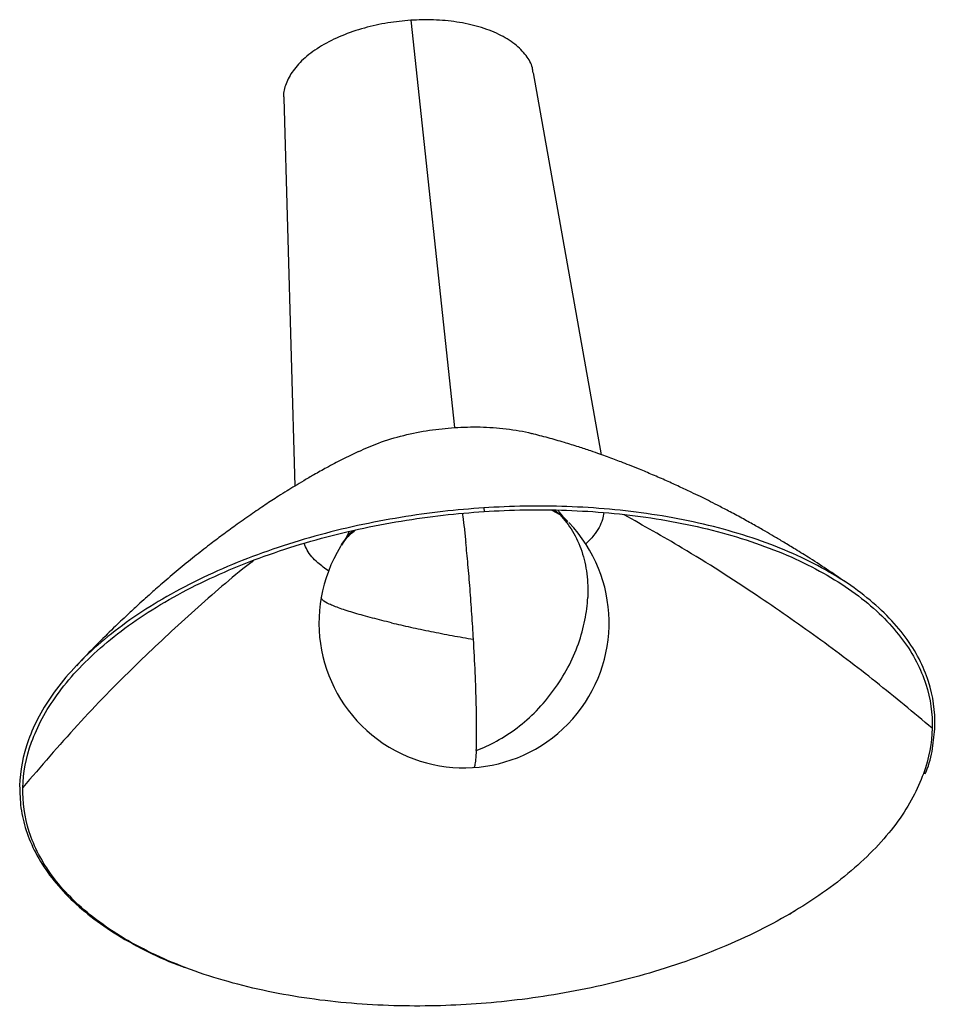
# Paper-space layout '_Inferior' of a CAD drawing. Header units: millimetres. Extents: x 269 to 519, y -705 to -109.
# Tile 3 of 3: x 291 to 481, y -313 to -109. Entities that reach past the tile are written whole.
import ezdxf

# ---------------------------------------------------------------- set-up
doc = ezdxf.new("R2010")
doc.units = ezdxf.units.MM

psp = doc.layouts.new('_Inferior')

# ---------------------------------------------------------------- linework, layer by layer
at = {"color": 7, "linetype": 'Continuous', "lineweight": 25}
for p, q in [((372.17, -109.58), (381.25, -193.79)), ((411.61, -199.42), (397.59, -120.43)), ((345.9, -125.71), (348.18, -205.91)), ((387.29, -210.41), (387.33, -211.17)), ((401.37, -210.88), (402.99, -211.81)), ((402.99, -211.81), (404.62, -213.27)), ((404.68, -213.25), (404.04, -212.6)), ((358.35, -217.36), (357.85, -218.13)), ((450.48, -294.42), (450.86, -294.2)), ((450.82, -294.17), (451.65, -293.72)), ((328.96, -306.68), (329.38, -306.82))]:
    psp.add_line(p, q, dxfattribs=at)
psp.add_arc((383.19, -234.17), 30, 148.2758, 43.6597, dxfattribs=at)
for points, knots in [([(372.17, -109.58), (370.59, -109.73), (367.33, -110.04), (362.48, -111.13), (357.81, -112.73), (353.62, -114.82), (350.2, -117.28), (347.71, -119.96), (346.32, -122.66), (345.77, -124.6), (345.93, -125.57), (345.96, -125.71)], [0, 0, 0, 0, 0.114364, 0.235579, 0.361832, 0.490765, 0.619698, 0.745952, 0.867167, 0.981531, 1, 1, 1, 1]), ([(397.49, -120.44), (397.45, -120.1), (397.32, -118.85), (396.11, -116.81), (393.82, -114.45), (390.5, -112.42), (386.41, -110.87), (381.81, -109.88), (377, -109.41), (373.75, -109.53), (372.17, -109.58)], [0, 0, 0, 0, 0.051396, 0.183994, 0.322105, 0.463146, 0.604187, 0.742298, 0.874896, 1, 1, 1, 1]), ([(361.41, -198.76), (362.75, -198.15), (365.64, -196.83), (370.63, -195.37), (375.95, -194.27), (379.51, -193.95), (381.25, -193.79)], [0, 0, 0, 0, 0.2307698, 0.498576, 0.7559265, 1, 1, 1, 1]), ([(381.25, -193.79), (383.01, -193.72), (386.64, -193.57), (391.98, -194.04), (395.6, -194.54), (397.2, -195.05), (397.22, -195.06)], [0, 0, 0, 0, 0.315223, 0.647835, 0.994026, 1, 1, 1, 1]), ([(463.37, -226.61), (461.79, -225.53), (458.93, -223.56), (455.04, -221.04), (451.93, -219.09), (449.44, -217.57), (447.37, -216.34), (445.33, -215.15), (443.11, -213.89), (440.58, -212.49), (438.04, -211.12), (435.74, -209.93), (433.8, -208.94), (431.99, -208.05), (430, -207.09), (427.67, -205.99), (425.01, -204.78), (422.24, -203.57), (419.68, -202.5), (417.52, -201.63), (415.78, -200.96), (414.27, -200.38), (412.82, -199.85), (411.19, -199.26), (409.21, -198.57), (406.73, -197.75), (403.77, -196.83), (400.5, -195.88), (398.33, -195.34), (397.22, -195.06)], [0, 0, 0, 0, 0.0710285, 0.1291113, 0.1743364, 0.2100681, 0.2399624, 0.2666511, 0.300277, 0.3380468, 0.3784684, 0.4125893, 0.4401043, 0.4645754, 0.4923883, 0.5281167, 0.5676771, 0.6109041, 0.6518312, 0.6831531, 0.7088826, 0.729673, 0.7518721, 0.7755378, 0.8050723, 0.8430365, 0.8892794, 0.943619, 1, 1, 1, 1]), ([(361.39, -198.72), (360.27, -199.27), (358.12, -200.32), (354.99, -201.98), (352.33, -203.46), (350.14, -204.73), (348.28, -205.85), (346.55, -206.92), (344.51, -208.2), (342.01, -209.83), (339.04, -211.84), (336.06, -213.95), (333.2, -216.04), (330.38, -218.18), (327.36, -220.55), (324.09, -223.21), (321.42, -225.48), (319.49, -227.16), (318.34, -228.18), (317.14, -229.25), (315.57, -230.67), (313.37, -232.71), (310.5, -235.45), (306.96, -238.93), (304.4, -241.59), (303.02, -243.04)], [0, 0, 0, 0, 0.062238, 0.118387, 0.16287, 0.198063, 0.229041, 0.256589, 0.286185, 0.332048, 0.382342, 0.435624, 0.481111, 0.524865, 0.577122, 0.633751, 0.689936, 0.713241, 0.732064, 0.748643, 0.775166, 0.813494, 0.863688, 0.925827, 1, 1, 1, 1]), ([(387.29, -210.41), (381.72, -210.77), (375.92, -211.42), (367.11, -212.87), (364.15, -213.43), (358.24, -214.73), (355.29, -215.46), (349.43, -217.09), (346.53, -217.99), (340.82, -219.94), (338.02, -221), (332.55, -223.27), (329.9, -224.48), (324.78, -227.03), (322.32, -228.38), (317.63, -231.18), (315.41, -232.64), (311.23, -235.64), (309.28, -237.19), (305.66, -240.35), (304, -241.97), (300.99, -245.23), (299.64, -246.87), (297.25, -250.18), (296.21, -251.84), (294.44, -255.14), (293.71, -256.78), (291.96, -261.64), (291.38, -264.81), (291.3, -267.83)], [0, 0, 0, 0, 0.125, 0.125, 0.1875, 0.1875, 0.25, 0.25, 0.3125, 0.3125, 0.375, 0.375, 0.4375, 0.4375, 0.5, 0.5, 0.5625, 0.5625, 0.625, 0.625, 0.6875, 0.6875, 0.75, 0.75, 0.8125, 0.8125, 0.875, 0.875, 1, 1, 1, 1]), ([(291.96, -268.22), (292.04, -265.22), (292.61, -262.07), (294.35, -257.24), (295.08, -255.61), (296.84, -252.33), (297.87, -250.68), (300.24, -247.4), (301.59, -245.76), (304.58, -242.52), (306.23, -240.92), (309.82, -237.78), (311.76, -236.24), (315.91, -233.25), (318.12, -231.81), (322.78, -229.02), (325.22, -227.68), (330.3, -225.15), (332.94, -223.95), (338.37, -221.69), (341.16, -220.64), (346.83, -218.7), (349.71, -217.81), (355.53, -216.19), (358.47, -215.46), (364.34, -214.18), (367.28, -213.62), (376.03, -212.17), (381.79, -211.53), (387.33, -211.17)], [0, 0, 0, 0, 0.125, 0.125, 0.1875, 0.1875, 0.25, 0.25, 0.3125, 0.3125, 0.375, 0.375, 0.4375, 0.4375, 0.5, 0.5, 0.5625, 0.5625, 0.625, 0.625, 0.6875, 0.6875, 0.75, 0.75, 0.8125, 0.8125, 0.875, 0.875, 1, 1, 1, 1]), ([(382.87, -211.57), (382.9, -211.78), (383.03, -212.71), (383.27, -214.71), (383.47, -216.6), (383.57, -217.55)], [0, 0, 0, 0, 0.126803, 0.56533, 1, 1, 1, 1]), ([(480.58, -255.52), (480.66, -252.5), (480.25, -249.4), (478.75, -244.75), (478.1, -243.19), (476.5, -240.12), (475.54, -238.59), (473.32, -235.58), (472.05, -234.1), (469.2, -231.23), (467.62, -229.82), (464.16, -227.12), (462.28, -225.82), (458.25, -223.35), (456.09, -222.18), (451.54, -219.97), (449.14, -218.95), (444.14, -217.05), (441.54, -216.18), (436.18, -214.62), (433.42, -213.92), (427.8, -212.7), (424.93, -212.18), (419.14, -211.31), (416.21, -210.96), (410.35, -210.43), (407.41, -210.25), (398.65, -209.94), (392.87, -210.05), (387.29, -210.41)], [0, 0, 0, 0, 0.125, 0.125, 0.1875, 0.1875, 0.25, 0.25, 0.3125, 0.3125, 0.375, 0.375, 0.4375, 0.4375, 0.5, 0.5, 0.5625, 0.5625, 0.625, 0.625, 0.6875, 0.6875, 0.75, 0.75, 0.8125, 0.8125, 0.875, 0.875, 1, 1, 1, 1]), ([(387.33, -211.17), (392.87, -210.81), (398.61, -210.7), (407.32, -211.01), (410.23, -211.19), (416.06, -211.72), (418.97, -212.07), (424.72, -212.93), (427.57, -213.45), (433.16, -214.66), (435.9, -215.35), (441.22, -216.91), (443.81, -217.77), (448.78, -219.65), (451.16, -220.67), (455.68, -222.86), (457.82, -224.03), (461.83, -226.48), (463.7, -227.78), (467.14, -230.46), (468.71, -231.85), (471.54, -234.71), (472.8, -236.18), (475.01, -239.17), (475.96, -240.68), (477.55, -243.74), (478.19, -245.29), (479.68, -249.91), (480.09, -252.99), (480.01, -255.99)], [0, 0, 0, 0, 0.125, 0.125, 0.1875, 0.1875, 0.25, 0.25, 0.3125, 0.3125, 0.375, 0.375, 0.4375, 0.4375, 0.5, 0.5, 0.5625, 0.5625, 0.625, 0.625, 0.6875, 0.6875, 0.75, 0.75, 0.8125, 0.8125, 0.875, 0.875, 1, 1, 1, 1]), ([(403.99, -212.61), (403.92, -212.52), (403.4, -211.87), (402.55, -211.34), (401.82, -210.89)], [0, 0, 0, 0, 0.138643, 1, 1, 1, 1]), ([(404.18, -212.75), (403.9, -212.45), (403.41, -211.94), (402.88, -211.21), (402.64, -210.89)], [0, 0, 0, 0, 0.563998, 1, 1, 1, 1]), ([(412.08, -211.39), (412.01, -211.86), (411.76, -213.46), (410.53, -215.7), (408.92, -217.32), (408.34, -217.9)], [0, 0, 0, 0, 0.21255, 0.716594, 1, 1, 1, 1]), ([(402.99, -211.81), (403.97, -212.82), (404.85, -213.97), (406.39, -216.52), (407.03, -217.91), (408.03, -220.87), (408.38, -222.43), (408.8, -225.66), (408.86, -227.31), (408.78, -228.97)], [0, 0, 0, 0, 0.25, 0.25, 0.5, 0.5, 0.75, 0.75, 1, 1, 1, 1]), ([(480.01, -255.99), (476.16, -252.77), (468.46, -246.31), (456.31, -237.14), (442.98, -227.87), (429.68, -219.35), (420.32, -214.09), (416.29, -211.83)], [0, 0, 0, 0, 0.1969993, 0.3942896, 0.5916979, 0.824266, 1, 1, 1, 1]), ([(357.68, -218.4), (357.69, -218.39), (358.09, -217.52), (359.09, -216.33), (360.36, -215.28), (360.73, -214.98)], [0, 0, 0, 0, 0.014941, 0.719155, 1, 1, 1, 1]), ([(359.4, -215.31), (359.37, -215.41), (359.02, -216.34), (358.61, -216.97), (358.23, -217.54)], [0, 0, 0, 0, 0.099817, 1, 1, 1, 1]), ([(360.22, -215.11), (360.15, -215.18), (359.32, -215.88), (358.83, -216.66), (358.38, -217.37)], [0, 0, 0, 0, 0.09489, 1, 1, 1, 1]), ([(355.24, -223.48), (354.44, -222.92), (352.59, -221.62), (350.91, -219.66), (350.33, -218.23), (350.14, -217.76)], [0, 0, 0, 0, 0.333791, 0.779745, 1, 1, 1, 1]), ([(385.15, -237.58), (385.05, -235.87), (384.94, -234.12), (384.7, -230.61), (384.58, -228.85), (384.3, -225.41), (384.16, -223.73), (383.87, -220.51), (383.72, -218.98), (383.57, -217.55)], [0, 0, 0, 0, 0.25, 0.25, 0.5, 0.5, 0.75, 0.75, 1, 1, 1, 1]), ([(339.62, -221.32), (338.9, -221.89), (334.23, -225.56), (326.09, -232.73), (314.61, -243.44), (303.11, -255.22), (295.68, -263.89), (291.96, -268.22)], [0, 0, 0, 0, 0.040603, 0.260831, 0.48119, 0.740797, 1, 1, 1, 1]), ([(368.19, -234.17), (366.84, -233.85), (364.08, -233.17), (360.49, -232.16), (357.43, -231.18), (355.18, -230.27), (353.82, -229.49), (353.72, -229.11), (353.68, -228.93)], [0, 0, 0, 0, 0.154679, 0.317881, 0.487738, 0.661812, 0.837266, 1, 1, 1, 1]), ([(385.73, -260.55), (387.11, -260.04), (388.53, -259.41), (391.36, -257.85), (392.78, -256.93), (395.55, -254.83), (396.89, -253.64), (399.44, -251.04), (400.64, -249.62), (402.82, -246.63), (403.81, -245.05), (405.52, -241.82), (406.25, -240.17), (407.43, -236.87), (407.88, -235.22), (408.52, -232.02), (408.71, -230.46), (408.78, -228.97)], [0, 0, 0, 0, 0.125, 0.125, 0.25, 0.25, 0.375, 0.375, 0.5, 0.5, 0.625, 0.625, 0.75, 0.75, 0.875, 0.875, 1, 1, 1, 1]), ([(368.19, -234.17), (369.44, -234.47), (370.76, -234.77), (373.5, -235.37), (374.92, -235.66), (377.81, -236.24), (379.29, -236.53), (382.23, -237.07), (383.7, -237.33), (385.15, -237.58)], [0, 0, 0, 0, 0.25, 0.25, 0.5, 0.5, 0.75, 0.75, 1, 1, 1, 1]), ([(385.73, -260.55), (385.78, -259.45), (385.81, -258.09), (385.81, -254.86), (385.78, -253.01), (385.68, -248.95), (385.6, -246.75), (385.41, -242.21), (385.29, -239.87), (385.15, -237.58)], [0, 0, 0, 0, 0.25, 0.25, 0.5, 0.5, 0.75, 0.75, 1, 1, 1, 1]), ([(480.01, -255.99), (479.93, -258.99), (479.36, -262.14), (477.62, -266.98), (476.89, -268.61), (475.14, -271.88), (474.11, -273.53), (471.73, -276.81), (470.39, -278.45), (467.4, -281.69), (465.75, -283.29), (462.16, -286.43), (460.22, -287.97), (456.06, -290.96), (453.85, -292.41), (449.2, -295.19), (446.75, -296.53), (441.67, -299.07), (439.03, -300.27), (433.61, -302.52), (430.82, -303.57), (425.15, -305.51), (422.26, -306.41), (416.44, -308.02), (413.51, -308.75), (407.64, -310.04), (404.7, -310.6), (395.94, -312.04), (390.19, -312.68), (384.65, -313.04)], [0, 0, 0, 0, 0.125, 0.125, 0.1875, 0.1875, 0.25, 0.25, 0.3125, 0.3125, 0.375, 0.375, 0.4375, 0.4375, 0.5, 0.5, 0.5625, 0.5625, 0.625, 0.625, 0.6875, 0.6875, 0.75, 0.75, 0.8125, 0.8125, 0.875, 0.875, 1, 1, 1, 1]), ([(478.54, -265.43), (478.62, -265.27), (479.41, -263.52), (480.19, -260.2), (480.45, -257.07), (480.58, -255.52)], [0, 0, 0, 0, 0.04837, 0.532061, 1, 1, 1, 1]), ([(385.73, -260.55), (385.69, -261.22), (385.61, -262.6), (385.41, -263.72), (385.25, -264.24), (385.14, -264.1), (385.14, -264.1)], [0, 0, 0, 0, 0.316279, 0.647889, 0.991338, 1, 1, 1, 1]), ([(291.3, -267.83), (291.34, -269.37), (291.41, -272.5), (292.54, -277.16), (294.49, -281.82), (297.38, -286.4), (301.19, -290.81), (305.9, -294.96), (311.42, -298.8), (317.82, -302.23), (322.59, -304.46), (325.37, -305.39), (325.59, -305.46)], [0, 0, 0, 0, 0.101101, 0.205616, 0.313244, 0.423608, 0.536261, 0.648634, 0.762184, 0.876339, 0.990509, 1, 1, 1, 1]), ([(384.65, -313.04), (379.11, -313.4), (373.37, -313.51), (364.66, -313.2), (361.74, -313.02), (355.92, -312.49), (353.01, -312.15), (347.25, -311.28), (344.41, -310.76), (338.82, -309.55), (336.08, -308.86), (330.75, -307.31), (328.17, -306.45), (323.2, -304.56), (320.82, -303.54), (316.29, -301.35), (314.15, -300.19), (310.14, -297.73), (308.27, -296.44), (304.84, -293.75), (303.27, -292.36), (300.43, -289.5), (299.17, -288.03), (296.97, -285.05), (296.02, -283.53), (294.43, -280.47), (293.78, -278.93), (292.29, -274.3), (291.88, -271.22), (291.96, -268.22)], [0, 0, 0, 0, 0.125, 0.125, 0.1875, 0.1875, 0.25, 0.25, 0.3125, 0.3125, 0.375, 0.375, 0.4375, 0.4375, 0.5, 0.5, 0.5625, 0.5625, 0.625, 0.625, 0.6875, 0.6875, 0.75, 0.75, 0.8125, 0.8125, 0.875, 0.875, 1, 1, 1, 1])]:
    psp.add_open_spline(points, degree=3, knots=knots, dxfattribs=at)

doc.saveas('drawing.dxf')
